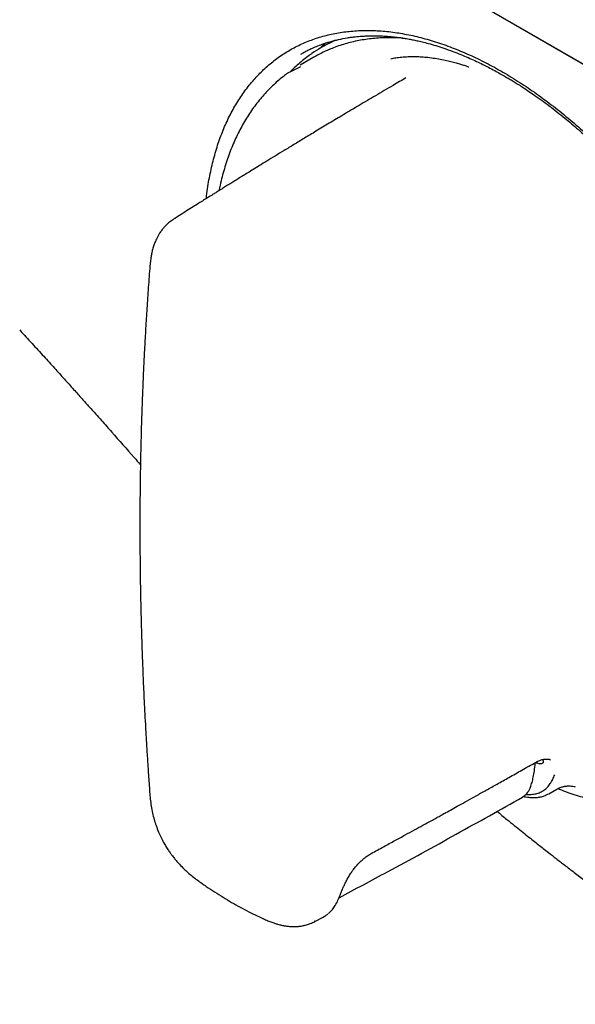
# Model space of a CAD drawing. Header units: millimetres. Extents: x 8 to 1894, y 12 to 2738.
# Tile 8 of 156: x 1603 to 1633, y 317 to 372. Entities that reach past the tile are written whole.
import ezdxf

# ---------------------------------------------------------------- set-up
doc = ezdxf.new("R2010")
doc.units = ezdxf.units.MM

msp = doc.modelspace()

# ---------------------------------------------------------------- linework, layer by layer
at = {"color": 7, "linetype": 'Continuous', "lineweight": 30}
for p, q in [((1542.589, 421.802), (1775.934, 287.095)), ((1776.288, 286.891), (1542.943, 421.598)), ((1619.531, 370.024), (1619.497, 370.004)), ((1619.092, 369.482), (1618.344, 369.05)), ((1617.753, 368.652), (1618.384, 368.977)), ((1631.684, 330.861), (1631.664, 330.91)), ((1631.942, 329.01), (1631.978, 329.026)), ((1631.994, 329.03), (1632.441, 329.285)), ((1619.146, 322.026), (1619.106, 322.012)), ((1619.153, 322.011), (1619.605, 322.249)), ((1619.601, 322.255), (1619.62, 322.268))]:
    msp.add_line(p, q, dxfattribs=at)
for centre, radius, start, end in [((1623.294, 363.427), 7.595, 115.3444, 124.5713), ((1622.861, 362.95), 7.541, 112.8461, 119.9874), ((1623.329, 363.443), 7.598, 115.4597, 119.9955)]:
    msp.add_arc(centre, radius, start, end, dxfattribs=at)
msp.add_ellipse((1632.573, 351.284), major_axis=(-11.618, 19.85), ratio=0.571311, start_param=0.112414, end_param=0.144236, dxfattribs=at)
for points, knots in [([(1613.191, 361.716), (1613.211, 361.897), (1613.269, 362.41), (1613.42, 363.21), (1613.638, 364.114), (1613.909, 364.967), (1614.229, 365.771), (1614.597, 366.524), (1615.014, 367.226), (1615.479, 367.874), (1615.988, 368.467), (1616.54, 369), (1617.13, 369.471), (1617.759, 369.878), (1618.426, 370.221), (1619.129, 370.499), (1619.867, 370.713), (1620.638, 370.861), (1621.436, 370.943), (1622.257, 370.958), (1623.101, 370.905), (1623.967, 370.784), (1624.855, 370.595), (1625.762, 370.337), (1626.682, 370.014), (1627.61, 369.629), (1628.539, 369.181), (1629.468, 368.673), (1630.396, 368.105), (1631.323, 367.478), (1632.248, 366.792), (1633.166, 366.051), (1634.071, 365.261), (1634.959, 364.424), (1635.828, 363.543), (1636.678, 362.617), (1637.508, 361.648), (1638.315, 360.638), (1639.098, 359.591), (1639.849, 358.515), (1640.566, 357.415), (1641.248, 356.292), (1641.892, 355.149), (1642.5, 353.986), (1643.068, 352.806), (1643.596, 351.614), (1644.08, 350.416), (1644.518, 349.219), (1644.909, 348.023), (1645.252, 346.833), (1645.546, 345.652), (1645.79, 344.483), (1645.985, 343.328), (1646.128, 342.192), (1646.22, 341.079), (1646.259, 339.992), (1646.247, 338.936), (1646.182, 337.914), (1646.065, 336.93), (1645.897, 335.986), (1645.679, 335.087), (1645.41, 334.233), (1645.091, 333.427), (1644.724, 332.671), (1644.31, 331.969), (1643.849, 331.322), (1643.343, 330.733), (1642.796, 330.203), (1642.209, 329.735), (1641.584, 329.33), (1640.922, 328.99), (1640.223, 328.716), (1639.488, 328.507), (1638.722, 328.365), (1637.929, 328.288), (1637.11, 328.277), (1636.266, 328.332), (1635.401, 328.453), (1634.519, 328.638), (1633.62, 328.894), (1632.942, 329.118), (1632.561, 329.278), (1632.489, 329.308)], [0, 0, 0, 0, 0.006981, 0.019753, 0.032452, 0.045098, 0.057732, 0.07036, 0.083009, 0.095718, 0.108498, 0.12121, 0.133862, 0.146495, 0.159133, 0.171779, 0.184473, 0.197239, 0.209954, 0.222622, 0.235284, 0.247963, 0.260681, 0.273478, 0.286352, 0.299135, 0.31184, 0.324507, 0.337148, 0.349807, 0.362522, 0.375297, 0.387999, 0.400646, 0.413277, 0.425905, 0.438553, 0.45126, 0.464038, 0.476751, 0.489406, 0.502042, 0.514686, 0.527333, 0.540023, 0.552783, 0.565498, 0.57817, 0.590842, 0.60353, 0.616187, 0.628852, 0.641569, 0.654278, 0.66698, 0.679716, 0.692455, 0.705155, 0.717858, 0.730571, 0.743243, 0.755915, 0.768626, 0.781318, 0.794, 0.806715, 0.81946, 0.832141, 0.84479, 0.85745, 0.87005, 0.882674, 0.895363, 0.908078, 0.920729, 0.933391, 0.946101, 0.958845, 0.97154, 0.984223, 0.997004, 1, 1, 1, 1]), ([(1618.375, 369.645), (1618.42, 369.671), (1618.52, 369.729), (1618.713, 369.836), (1618.958, 369.955), (1619.245, 370.078), (1619.586, 370.208), (1619.986, 370.337), (1620.451, 370.457), (1620.847, 370.533), (1621.156, 370.579), (1621.357, 370.604), (1621.54, 370.622), (1621.707, 370.635), (1621.857, 370.644), (1621.986, 370.65), (1622.091, 370.654), (1622.185, 370.656), (1622.289, 370.658), (1622.433, 370.658), (1622.625, 370.655), (1622.869, 370.646), (1623.137, 370.629), (1623.432, 370.603), (1623.732, 370.568), (1624.034, 370.524), (1624.309, 370.476), (1624.569, 370.426), (1624.832, 370.37), (1625.136, 370.298), (1625.492, 370.204), (1625.905, 370.083), (1626.358, 369.934), (1626.815, 369.767), (1627.254, 369.592), (1627.65, 369.422), (1628.018, 369.254), (1628.357, 369.091), (1628.69, 368.922), (1629.012, 368.752), (1629.323, 368.581), (1629.586, 368.43), (1629.82, 368.293), (1630.039, 368.16), (1630.275, 368.014), (1630.538, 367.846), (1630.832, 367.653), (1631.179, 367.417), (1631.575, 367.138), (1632.007, 366.819), (1632.442, 366.484), (1632.98, 366.054), (1633.612, 365.52), (1634.331, 364.874), (1635.023, 364.212), (1635.76, 363.466), (1636.541, 362.625), (1637.36, 361.678), (1638.155, 360.696), (1638.921, 359.681), (1639.658, 358.638), (1640.362, 357.571), (1641.033, 356.48), (1641.671, 355.365), (1642.275, 354.23), (1642.84, 353.08), (1643.364, 351.923), (1643.845, 350.762), (1644.282, 349.598), (1644.662, 348.474), (1644.989, 347.388), (1645.269, 346.34), (1645.513, 345.286), (1645.702, 344.319), (1645.843, 343.439), (1645.947, 342.643), (1646.012, 341.989), (1646.051, 341.478), (1646.072, 341.124), (1646.087, 340.805), (1646.096, 340.534), (1646.101, 340.32), (1646.103, 340.159), (1646.104, 340.036), (1646.104, 339.915), (1646.104, 339.775), (1646.102, 339.577), (1646.096, 339.314), (1646.084, 338.99), (1646.06, 338.545), (1646.015, 337.997), (1645.94, 337.358), (1645.842, 336.746), (1645.728, 336.174), (1645.602, 335.654), (1645.467, 335.174), (1645.324, 334.733), (1645.178, 334.331), (1645.041, 333.993), (1644.915, 333.706), (1644.8, 333.462), (1644.68, 333.224), (1644.556, 332.993), (1644.43, 332.773), (1644.315, 332.585), (1644.219, 332.435), (1644.143, 332.32), (1644.069, 332.212), (1643.987, 332.096), (1643.887, 331.959), (1643.764, 331.8), (1643.618, 331.62), (1643.446, 331.421), (1643.248, 331.209), (1643.032, 330.994), (1642.811, 330.793), (1642.556, 330.578), (1642.272, 330.362), (1641.964, 330.153), (1641.766, 330.035), (1641.672, 329.979)], [0, 0, 0, 0, 0.005, 0.010978, 0.017954, 0.025679, 0.033723, 0.044722, 0.056238, 0.068248, 0.073434, 0.078184, 0.082428, 0.086167, 0.089757, 0.092717, 0.095047, 0.096843, 0.099105, 0.102099, 0.106568, 0.112057, 0.118302, 0.124282, 0.131336, 0.137797, 0.143659, 0.148926, 0.154298, 0.160222, 0.167912, 0.176362, 0.185566, 0.195547, 0.203959, 0.211899, 0.219218, 0.225912, 0.231981, 0.238982, 0.244919, 0.250316, 0.254531, 0.258654, 0.263223, 0.268391, 0.274158, 0.280528, 0.288813, 0.297525, 0.306139, 0.314653, 0.329573, 0.344104, 0.358235, 0.372151, 0.390059, 0.407852, 0.425585, 0.443366, 0.461046, 0.478656, 0.496249, 0.513913, 0.531652, 0.549398, 0.567086, 0.584699, 0.602286, 0.619999, 0.635794, 0.651856, 0.668123, 0.6846, 0.697124, 0.709879, 0.722861, 0.729058, 0.735138, 0.7405, 0.745086, 0.748896, 0.751382, 0.753373, 0.755204, 0.757617, 0.760641, 0.765522, 0.771435, 0.77779, 0.789401, 0.801348, 0.813627, 0.824771, 0.835467, 0.845627, 0.855248, 0.864326, 0.872895, 0.878901, 0.884877, 0.890824, 0.896741, 0.902628, 0.90812, 0.911833, 0.915016, 0.917746, 0.920965, 0.924949, 0.929697, 0.935208, 0.941497, 0.94857, 0.956222, 0.96365, 0.970765, 0.981305, 0.991051, 1, 1, 1, 1]), ([(1623.987, 370.529), (1623.982, 370.529), (1623.837, 370.542), (1623.555, 370.551), (1623.142, 370.555), (1622.736, 370.54), (1622.337, 370.509), (1621.943, 370.46), (1621.557, 370.395), (1621.178, 370.313), (1620.807, 370.215), (1620.444, 370.099), (1620.158, 369.996), (1619.996, 369.925), (1619.949, 369.905)], [0, 0, 0, 0, 0.003136, 0.099233, 0.195276, 0.291259, 0.387177, 0.483028, 0.57881, 0.674523, 0.770169, 0.865752, 0.961279, 1, 1, 1, 1]), ([(1620.32, 370.419), (1620.274, 370.4), (1620.192, 370.366), (1620.113, 370.326), (1620.078, 370.309)], [0, 0, 0, 0, 0.55884, 1, 1, 1, 1]), ([(1618.973, 369.67), (1618.929, 369.641), (1618.78, 369.54), (1618.536, 369.353), (1618.243, 369.108), (1617.992, 368.88), (1617.844, 368.728), (1617.786, 368.669)], [0, 0, 0, 0, 0.103349, 0.349311, 0.59536, 0.841541, 1, 1, 1, 1]), ([(1623.318, 369.399), (1623.407, 369.417), (1623.595, 369.454), (1623.917, 369.492), (1624.197, 369.511), (1624.415, 369.517), (1624.557, 369.518), (1624.704, 369.516), (1624.858, 369.51), (1625.016, 369.502), (1625.181, 369.49), (1625.426, 369.466), (1625.74, 369.426), (1626.113, 369.363), (1626.452, 369.292), (1626.755, 369.217), (1627.021, 369.142), (1627.248, 369.071), (1627.437, 369.006), (1627.548, 368.962), (1627.597, 368.943)], [0, 0, 0, 0, 0.074665, 0.15783, 0.249568, 0.282403, 0.316217, 0.351011, 0.386788, 0.423546, 0.461287, 0.50001, 0.590746, 0.673477, 0.748151, 0.814736, 0.873214, 0.923579, 0.965836, 1, 1, 1, 1]), ([(1624.149, 368.344), (1623.913, 368.206), (1623.357, 367.881), (1622.501, 367.377), (1621.598, 366.843), (1620.751, 366.339), (1619.959, 365.865), (1619.239, 365.433), (1618.59, 365.041), (1618.008, 364.688), (1617.47, 364.361), (1616.978, 364.061), (1616.531, 363.787), (1616.132, 363.542), (1615.78, 363.325), (1615.472, 363.135), (1615.198, 362.966), (1614.945, 362.809), (1614.704, 362.66), (1614.471, 362.515), (1614.284, 362.399), (1614.138, 362.308), (1614.033, 362.242), (1613.932, 362.179), (1613.836, 362.12), (1613.747, 362.064), (1613.659, 362.009), (1613.556, 361.945), (1613.422, 361.861), (1613.246, 361.751), (1613.025, 361.612), (1612.759, 361.445), (1612.448, 361.25), (1612.093, 361.026), (1611.733, 360.799), (1611.493, 360.646), (1611.386, 360.578)], [0, 0, 0, 0, 0.054599, 0.12875, 0.198746, 0.264588, 0.326274, 0.383805, 0.432892, 0.478487, 0.52059, 0.559202, 0.594322, 0.62595, 0.653399, 0.677535, 0.698536, 0.718301, 0.737343, 0.755663, 0.77326, 0.781787, 0.790134, 0.798243, 0.805823, 0.812832, 0.819271, 0.826844, 0.837209, 0.851144, 0.868647, 0.88972, 0.914363, 0.942574, 0.974356, 1, 1, 1, 1]), ([(1617.72, 368.647), (1617.638, 368.588), (1617.453, 368.455), (1617.176, 368.229), (1616.888, 367.974), (1616.612, 367.703), (1616.345, 367.417), (1616.09, 367.116), (1615.845, 366.8), (1615.612, 366.471), (1615.39, 366.127), (1615.18, 365.77), (1614.982, 365.399), (1614.796, 365.015), (1614.622, 364.618), (1614.461, 364.209), (1614.312, 363.787), (1614.176, 363.354), (1614.053, 362.909), (1613.954, 362.507), (1613.902, 362.25), (1613.881, 362.148)], [0, 0, 0, 0, 0.042666, 0.096297, 0.149969, 0.203697, 0.257492, 0.311365, 0.365323, 0.41937, 0.473509, 0.527738, 0.582056, 0.636457, 0.690937, 0.745488, 0.800102, 0.854773, 0.909492, 0.964253, 1, 1, 1, 1]), ([(1611.385, 360.578), (1611.308, 360.525), (1611.166, 360.428), (1610.993, 360.27), (1610.867, 360.136), (1610.775, 360.025), (1610.703, 359.928), (1610.636, 359.831), (1610.56, 359.709), (1610.485, 359.57), (1610.419, 359.432), (1610.368, 359.313), (1610.326, 359.204), (1610.29, 359.099), (1610.255, 358.984), (1610.218, 358.845), (1610.179, 358.67), (1610.139, 358.444), (1610.103, 358.175), (1610.086, 357.978), (1610.078, 357.876)], [0, 0, 0, 0, 0.08461, 0.156892, 0.217261, 0.265626, 0.295928, 0.330914, 0.379245, 0.435624, 0.483393, 0.525425, 0.559305, 0.594835, 0.632581, 0.67485, 0.733871, 0.810761, 0.901809, 1, 1, 1, 1]), ([(1610.078, 357.876), (1610.048, 357.48), (1609.99, 356.705), (1609.914, 355.562), (1609.847, 354.465), (1609.789, 353.413), (1609.74, 352.406), (1609.698, 351.463), (1609.664, 350.581), (1609.636, 349.759), (1609.613, 348.979), (1609.593, 348.24), (1609.578, 347.544), (1609.566, 346.89), (1609.557, 346.278), (1609.55, 345.709), (1609.545, 345.176), (1609.541, 344.507), (1609.539, 343.693), (1609.541, 342.865), (1609.545, 342.181), (1609.55, 341.639), (1609.556, 341.103), (1609.564, 340.58), (1609.573, 340.085), (1609.582, 339.631), (1609.59, 339.225), (1609.599, 338.866), (1609.606, 338.602), (1609.611, 338.42), (1609.614, 338.292), (1609.618, 338.14), (1609.624, 337.949), (1609.632, 337.691), (1609.642, 337.357), (1609.656, 336.94), (1609.673, 336.457), (1609.693, 335.93), (1609.716, 335.362), (1609.743, 334.76), (1609.773, 334.103), (1609.809, 333.393), (1609.85, 332.633), (1609.897, 331.825), (1609.95, 330.969), (1610.009, 330.06), (1610.054, 329.436), (1610.077, 329.115)], [0, 0, 0, 0, 0.042401, 0.083102, 0.122105, 0.15941, 0.195017, 0.228925, 0.259342, 0.288249, 0.315647, 0.341536, 0.365917, 0.388789, 0.410153, 0.430008, 0.448356, 0.465905, 0.499883, 0.533208, 0.552188, 0.570949, 0.589492, 0.607815, 0.625199, 0.640738, 0.654756, 0.667231, 0.677853, 0.682034, 0.685993, 0.691114, 0.697685, 0.705706, 0.717772, 0.732102, 0.748698, 0.76756, 0.786384, 0.807026, 0.829487, 0.853767, 0.879866, 0.907268, 0.936424, 0.967335, 1, 1, 1, 1]), ([(1602.94, 354.499), (1603.167, 354.251), (1603.607, 353.77), (1604.243, 353.071), (1604.835, 352.419), (1605.383, 351.813), (1605.887, 351.254), (1606.341, 350.749), (1606.745, 350.298), (1607.102, 349.898), (1607.421, 349.539), (1607.714, 349.209), (1608.311, 348.535), (1608.928, 347.833), (1609.454, 347.234), (1609.57, 347.102)], [0, 0, 0, 0, 0.101993, 0.197409, 0.286288, 0.368668, 0.44458, 0.514049, 0.573665, 0.627578, 0.675795, 0.718707, 0.760481, 0.947042, 1, 1, 1, 1]), ([(1631.268, 330.75), (1631.326, 330.781), (1631.431, 330.837), (1631.568, 330.887), (1631.673, 330.915), (1631.746, 330.927), (1631.8, 330.933), (1631.846, 330.935), (1631.901, 330.935), (1631.966, 330.929), (1632.009, 330.917), (1632.033, 330.91)], [0, 0, 0, 0, 0.175957, 0.322192, 0.439924, 0.52987, 0.582154, 0.64235, 0.732245, 0.85149, 1, 1, 1, 1]), ([(1622.244, 325.749), (1622.471, 325.872), (1622.905, 326.109), (1623.528, 326.448), (1624.094, 326.758), (1624.603, 327.036), (1625.028, 327.27), (1625.378, 327.463), (1625.659, 327.617), (1625.905, 327.753), (1626.131, 327.878), (1626.386, 328.019), (1626.699, 328.192), (1627.086, 328.407), (1627.529, 328.653), (1628.027, 328.93), (1628.577, 329.237), (1629.177, 329.573), (1629.827, 329.938), (1630.53, 330.333), (1631.016, 330.608), (1631.268, 330.75)], [0, 0, 0, 0, 0.074682, 0.143169, 0.205461, 0.261557, 0.311459, 0.346322, 0.37736, 0.404575, 0.428036, 0.45248, 0.489143, 0.532026, 0.581129, 0.636453, 0.697996, 0.764496, 0.836996, 0.915497, 1, 1, 1, 1]), ([(1630.553, 328.85), (1630.604, 328.883), (1630.697, 328.942), (1630.797, 329.052), (1630.864, 329.145), (1630.911, 329.225), (1630.95, 329.302), (1630.991, 329.397), (1631.033, 329.518), (1631.088, 329.698), (1631.148, 329.956), (1631.205, 330.309), (1631.24, 330.578), (1631.254, 330.731), (1631.254, 330.743)], [0, 0, 0, 0, 0.085763, 0.154174, 0.207214, 0.24619, 0.286499, 0.339358, 0.403713, 0.478357, 0.61969, 0.78808, 0.98441, 1, 1, 1, 1]), ([(1631.258, 330.745), (1631.273, 330.741), (1631.352, 330.718), (1631.429, 330.698), (1631.491, 330.681)], [0, 0, 0, 0, 0.189412, 1, 1, 1, 1]), ([(1631.684, 330.861), (1631.689, 330.83), (1631.698, 330.768), (1631.661, 330.702), (1631.591, 330.666), (1631.525, 330.676), (1631.491, 330.681)], [0, 0, 0, 0, 0.249934, 0.49964, 0.749361, 1, 1, 1, 1]), ([(1632.095, 330.876), (1632.084, 330.884), (1632.058, 330.902), (1632.028, 330.911), (1632.01, 330.916)], [0, 0, 0, 0, 0.441668, 1, 1, 1, 1]), ([(1630.744, 329), (1630.752, 328.999), (1630.853, 328.985), (1631.035, 328.992), (1631.288, 329.027), (1631.521, 329.105), (1631.734, 329.223), (1631.921, 329.381), (1632.08, 329.578), (1632.217, 329.808), (1632.286, 329.984), (1632.321, 330.073)], [0, 0, 0, 0, 0.01114, 0.134779, 0.256478, 0.381523, 0.504739, 0.626506, 0.751116, 0.875193, 1, 1, 1, 1]), ([(1632.435, 329.282), (1632.479, 329.304), (1632.557, 329.346), (1632.669, 329.388), (1632.759, 329.415), (1632.832, 329.432), (1632.888, 329.442), (1632.937, 329.449), (1632.995, 329.456), (1633.077, 329.461), (1633.189, 329.46), (1633.324, 329.446), (1633.404, 329.427), (1633.448, 329.416)], [0, 0, 0, 0, 0.130799, 0.23825, 0.324048, 0.389854, 0.4489, 0.486294, 0.529964, 0.609536, 0.709973, 0.842863, 1, 1, 1, 1]), ([(1610.077, 329.115), (1610.087, 328.99), (1610.108, 328.735), (1610.158, 328.353), (1610.228, 327.977), (1610.32, 327.621), (1610.432, 327.272), (1610.559, 326.94), (1610.699, 326.631), (1610.835, 326.369), (1610.948, 326.172), (1611.039, 326.028), (1611.105, 325.927), (1611.167, 325.836), (1611.224, 325.756), (1611.276, 325.684), (1611.334, 325.607), (1611.418, 325.499), (1611.547, 325.342), (1611.732, 325.134), (1611.945, 324.914), (1612.18, 324.698), (1612.422, 324.494), (1612.684, 324.292), (1612.865, 324.164), (1612.956, 324.1)], [0, 0, 0, 0, 0.067551, 0.136605, 0.202808, 0.264019, 0.320031, 0.382358, 0.435843, 0.481746, 0.522767, 0.543675, 0.56278, 0.580141, 0.595806, 0.609818, 0.622621, 0.641566, 0.674826, 0.719879, 0.776299, 0.825786, 0.880726, 0.939661, 1, 1, 1, 1]), ([(1620.475, 323.321), (1621.366, 323.795), (1623.522, 324.942), (1626.883, 326.784), (1629.338, 328.166), (1630.552, 328.85)], [0, 0, 0, 0, 0.262592, 0.635036, 1, 1, 1, 1]), ([(1630.599, 328.883), (1630.646, 328.873), (1630.744, 328.852), (1630.88, 328.834), (1631.018, 328.822), (1631.164, 328.817), (1631.339, 328.824), (1631.54, 328.854), (1631.748, 328.911), (1631.879, 328.977), (1631.942, 329.01)], [0, 0, 0, 0, 0.098311, 0.207068, 0.288462, 0.39145, 0.516965, 0.665352, 0.836671, 1, 1, 1, 1]), ([(1629.151, 328.065), (1629.331, 327.917), (1629.648, 327.658), (1630.09, 327.298), (1630.469, 326.993), (1630.815, 326.715), (1631.131, 326.464), (1631.419, 326.237), (1631.698, 326.016), (1632.023, 325.762), (1632.416, 325.457), (1632.885, 325.094), (1633.408, 324.695), (1633.983, 324.261), (1634.611, 323.792), (1635.292, 323.291), (1636.004, 322.775), (1636.744, 322.247), (1637.51, 321.71), (1638.32, 321.151), (1639.176, 320.573), (1640.077, 319.978), (1640.693, 319.583), (1641.008, 319.38)], [0, 0, 0, 0, 0.046077, 0.080989, 0.113203, 0.142718, 0.169531, 0.193643, 0.216073, 0.240805, 0.276197, 0.315977, 0.36015, 0.408724, 0.461705, 0.519099, 0.580914, 0.641465, 0.705738, 0.773732, 0.845446, 0.920873, 1, 1, 1, 1]), ([(1621.129, 324.671), (1621.165, 324.724), (1621.244, 324.84), (1621.384, 325.019), (1621.538, 325.192), (1621.701, 325.354), (1621.867, 325.498), (1622.051, 325.637), (1622.178, 325.711), (1622.244, 325.749)], [0, 0, 0, 0, 0.115706, 0.251763, 0.408042, 0.538552, 0.680514, 0.834155, 1, 1, 1, 1]), ([(1620.451, 323.259), (1620.471, 323.312), (1620.514, 323.421), (1620.592, 323.616), (1620.678, 323.82), (1620.772, 324.029), (1620.873, 324.233), (1620.99, 324.451), (1621.082, 324.597), (1621.129, 324.671)], [0, 0, 0, 0, 0.137083, 0.285298, 0.445369, 0.573622, 0.708974, 0.851253, 1, 1, 1, 1]), ([(1612.937, 324.113), (1613.019, 324.057), (1613.254, 323.893), (1613.645, 323.634), (1614.111, 323.34), (1614.578, 323.061), (1615.046, 322.797), (1615.516, 322.55), (1615.934, 322.342), (1616.196, 322.221), (1616.301, 322.173)], [0, 0, 0, 0, 0.073458, 0.212224, 0.351058, 0.489947, 0.628878, 0.767839, 0.906812, 1, 1, 1, 1]), ([(1619.89, 322.452), (1619.924, 322.481), (1620.019, 322.562), (1620.161, 322.728), (1620.321, 322.962), (1620.406, 323.156), (1620.451, 323.259)], [0, 0, 0, 0, 0.140676, 0.388493, 0.675422, 1, 1, 1, 1]), ([(1619.598, 322.252), (1619.635, 322.273), (1619.721, 322.321), (1619.811, 322.382), (1619.86, 322.426), (1619.869, 322.434)], [0, 0, 0, 0, 0.382216, 0.885604, 1, 1, 1, 1]), ([(1616.26, 322.192), (1616.343, 322.154), (1616.502, 322.083), (1616.728, 321.992), (1616.925, 321.921), (1617.087, 321.871), (1617.247, 321.827), (1617.414, 321.79), (1617.572, 321.765), (1617.706, 321.749), (1617.827, 321.739), (1617.968, 321.734), (1618.109, 321.737), (1618.227, 321.745), (1618.317, 321.754), (1618.409, 321.767), (1618.531, 321.788), (1618.702, 321.829), (1618.918, 321.899), (1619.069, 321.971), (1619.152, 322.011)], [0, 0, 0, 0, 0.091306, 0.1753105, 0.2481177, 0.3072071, 0.351023, 0.417897, 0.4786031, 0.510749, 0.5507152, 0.5987228, 0.6500794, 0.6909965, 0.7162892, 0.7395548, 0.778542, 0.834666, 0.9083183, 1, 1, 1, 1])]:
    msp.add_open_spline(points, degree=3, knots=knots, dxfattribs=at)

doc.saveas('drawing.dxf')
